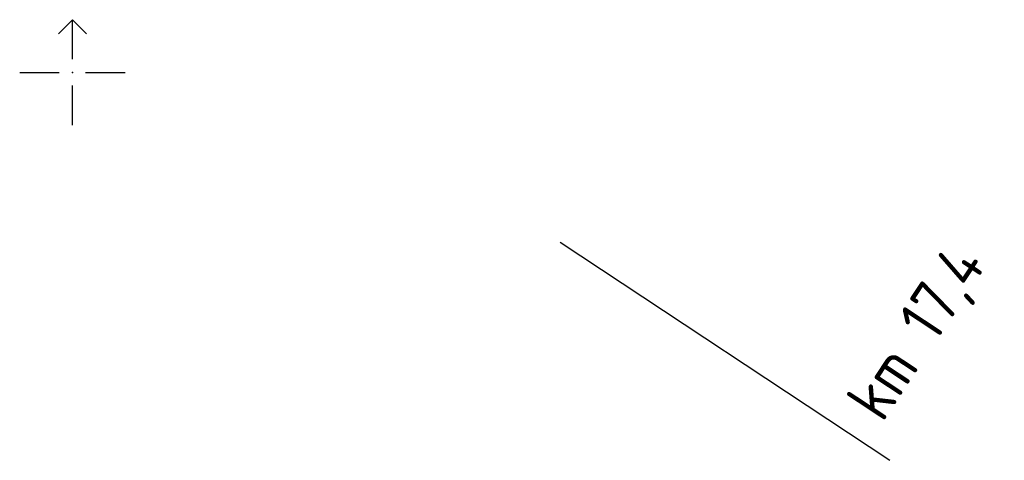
# Model space of a CAD drawing. Extents: x 123768 to 124336, y 449437 to 450099.
# Tile 3 of 5: x 124198 to 124235, y 449785 to 449802. Entities that reach past the tile are written whole.
import ezdxf

# ---------------------------------------------------------------- set-up
doc = ezdxf.new("R2010")
doc.units = 0
doc.header["$LTSCALE"] = 4
doc.header["$MEASUREMENT"] = 0
doc.layers.get('0').update_dxf_attribs({"linetype": 'CONTINUOUS'})
doc.layers.add('PROVD01', color=2, linetype='CONTINUOUS')
doc.layers.add('PROVRKR', color=8, linetype='CONTINUOUS')
doc.styles.add('ISO', font='ISO')

# ---------------------------------------------------------------- blocks, each defined once
blk = doc.blocks.new('KMPAAL')
at = {"layer": 'PROVD01', "linetype": 'Continuous'}
blk.add_line((0, 15), (0, 0), dxfattribs=at)
at = {"layer": 'PROVD01', "linetype": 'Continuous', "style": 'ISO'}
blk.add_attdef('KM', (1, 1), '', height=1.75, dxfattribs=at)
blk = doc.blocks.new('RKRUIS')
at = {"linetype": 'Continuous'}
for q in [(-0.53033, 1.46967), (0.53033, 1.46967)]:
    blk.add_line((0, 2), q, dxfattribs=at)
for p, q in [((0, 0.5), (0, 2)), ((-2, 0), (-0.5, 0)), ((0.5, 0), (2, 0)), ((0, -2), (0, -0.5))]:
    blk.add_line(p, q)
blk.add_point((0, 0))

msp = doc.modelspace()

# ---------------------------------------------------------------- block references
at = {"layer": 'PROVD01', "rotation": 56.52320646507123}
msp.add_blockref('KMPAAL', (124231.015, 449785.284), dxfattribs=at).add_auto_attribs({'KM': 'km 17,4'})
at = {"layer": 'PROVRKR'}
msp.add_blockref('RKRUIS', (124200, 449800), dxfattribs=at)

doc.saveas('drawing.dxf')
